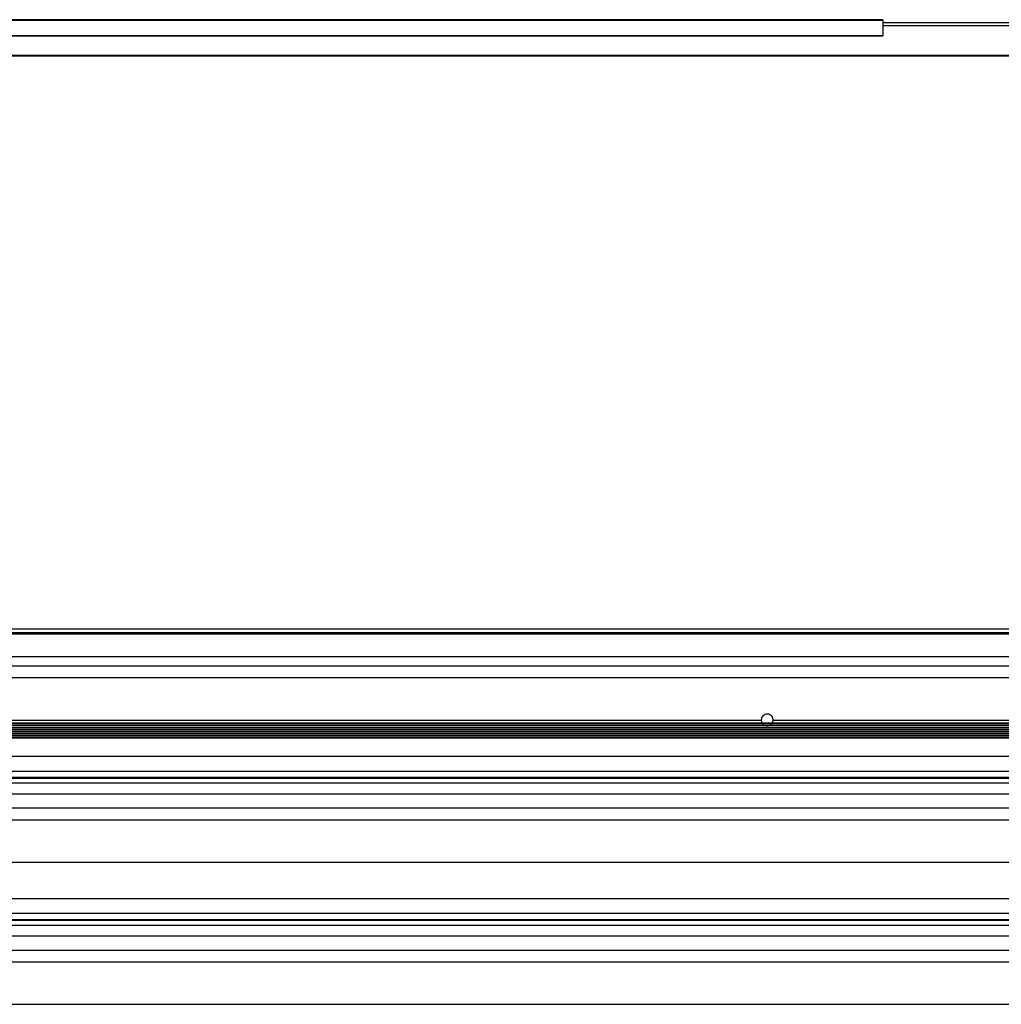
# Model space of a CAD drawing. Header units: inches. Extents: x 170 to 284, y 215 to 248.
# Tile 203 of 256: x 178.5 to 179.92, y 243.38 to 244.8. Entities that reach past the tile are written whole.
import ezdxf

# ---------------------------------------------------------------- set-up
doc = ezdxf.new("R2010")
doc.units = ezdxf.units.IN
doc.header["$LTSCALE"] = 0.25
doc.header["$MEASUREMENT"] = 0
doc.layers.add('LH BENCH MOUNT', color=7, linetype='Continuous')

msp = doc.modelspace()

# ---------------------------------------------------------------- linework, layer by layer
at = {"layer": 'LH BENCH MOUNT'}
for p, q in [((179.74619, 244.80049), (177.63607, 244.80049)), ((177.63607, 244.79994), (179.74619, 244.79994)), ((179.74619, 244.80049), (179.74619, 244.79994)), ((179.74619, 244.79994), (179.74619, 244.77756)), ((179.9602, 244.79595), (179.74619, 244.79595)), ((179.9602, 244.79167), (179.74619, 244.79167)), ((177.63607, 244.77756), (179.74619, 244.77756)), ((177.63607, 244.77699), (179.74619, 244.77699)), ((179.74619, 244.77756), (179.74619, 244.77699)), ((182.10884, 244.74887), (177.59755, 244.74887)), ((182.10884, 244.74782), (177.59755, 244.74782)), ((182.10884, 243.91957), (177.59755, 243.91957)), ((182.10884, 243.91438), (177.59755, 243.91438)), ((182.10884, 243.91227), (177.59755, 243.91227)), ((177.61447, 243.88), (182.10884, 243.88)), ((177.92712, 243.86671), (181.77926, 243.86671)), ((177.91358, 243.84964), (181.79915, 243.84964)), ((178.04697, 243.78825), (179.5707, 243.78825)), ((179.58782, 243.78825), (180.11856, 243.78825)), ((181.79777, 243.78371), (177.90862, 243.78371)), ((177.90862, 243.7836), (181.79777, 243.7836)), ((181.79777, 243.78066), (177.90862, 243.78066)), ((177.90862, 243.78055), (181.79777, 243.78055)), ((177.90862, 243.77753), (181.79777, 243.77753)), ((181.79777, 243.77464), (177.91408, 243.77464)), ((177.91408, 243.77453), (181.79777, 243.77453)), ((181.79777, 243.77166), (177.91408, 243.77166)), ((177.91408, 243.77155), (181.79777, 243.77155)), ((181.79777, 243.76881), (177.91408, 243.76881)), ((177.91408, 243.7687), (181.79777, 243.7687)), ((181.79777, 243.76583), (177.91408, 243.76583)), ((177.91408, 243.76572), (181.79777, 243.76572)), ((181.79777, 243.76283), (177.91408, 243.76283)), ((177.91408, 243.76271), (181.79777, 243.76271)), ((177.83703, 243.73586), (181.86935, 243.73586)), ((177.83703, 243.71448), (181.86935, 243.71448)), ((181.86935, 243.705), (177.83703, 243.705)), ((177.83703, 243.70436), (181.86935, 243.70436)), ((177.83703, 243.69734), (181.86935, 243.69734)), ((177.83703, 243.68166), (181.86935, 243.68166)), ((177.83703, 243.66127), (181.86935, 243.66127)), ((177.91358, 243.64419), (181.7928, 243.64419)), ((177.8672, 243.5828), (181.83919, 243.5828)), ((177.83703, 243.53041), (181.86935, 243.53041)), ((177.83703, 243.50903), (181.86935, 243.50903)), ((181.86935, 243.49955), (177.83703, 243.49955)), ((177.83703, 243.49891), (181.86935, 243.49891)), ((177.83703, 243.49189), (181.86935, 243.49189)), ((177.83703, 243.47621), (181.86935, 243.47621)), ((177.83703, 243.45582), (181.86935, 243.45582)), ((177.91358, 243.43874), (181.7928, 243.43874)), ((177.8672, 243.37735), (181.83919, 243.37735))]:
    msp.add_line(p, q, dxfattribs=at)
for points, knots in [([(179.58782, 243.78825), (179.58781, 243.78858), (179.58777, 243.78987), (179.5871, 243.79207), (179.58541, 243.79445), (179.58301, 243.79613), (179.58019, 243.79693), (179.57727, 243.79674), (179.57457, 243.7956), (179.57241, 243.79364), (179.57097, 243.79108), (179.57079, 243.78918), (179.5707, 243.78825)], [0, 0, 0, 0, 0.0371135, 0.1443586, 0.2516218, 0.3589567, 0.4663025, 0.5735867, 0.6808414, 0.7881476, 0.8955006, 1, 1, 1, 1]), ([(179.5707, 243.78825), (179.57077, 243.78731), (179.57089, 243.78567), (179.57175, 243.7843), (179.57212, 243.78371)], [0, 0, 0, 0, 0.5751179, 1, 1, 1, 1]), ([(179.58651, 243.78371), (179.58696, 243.78457), (179.58769, 243.786), (179.58779, 243.7876), (179.58782, 243.78825)], [0, 0, 0, 0, 0.5965294, 1, 1, 1, 1]), ([(179.57244, 243.78312), (179.57246, 243.78308), (179.57292, 243.7822), (179.57402, 243.78127), (179.57523, 243.78079), (179.57555, 243.78067)], [0, 0, 0, 0, 0.0299488, 0.7438777, 1, 1, 1, 1]), ([(179.57641, 243.78029), (179.57669, 243.78016), (179.57758, 243.77973), (179.57953, 243.77966), (179.58127, 243.77972), (179.58213, 243.78019), (179.58215, 243.78021)], [0, 0, 0, 0, 0.1557676, 0.5002787, 0.9858014, 1, 1, 1, 1]), ([(179.58299, 243.78067), (179.58355, 243.78092), (179.58478, 243.78149), (179.5856, 243.78257), (179.58604, 243.78317)], [0, 0, 0, 0, 0.4534209, 1, 1, 1, 1])]:
    msp.add_open_spline(points, degree=3, knots=knots, dxfattribs=at)

doc.saveas('drawing.dxf')
